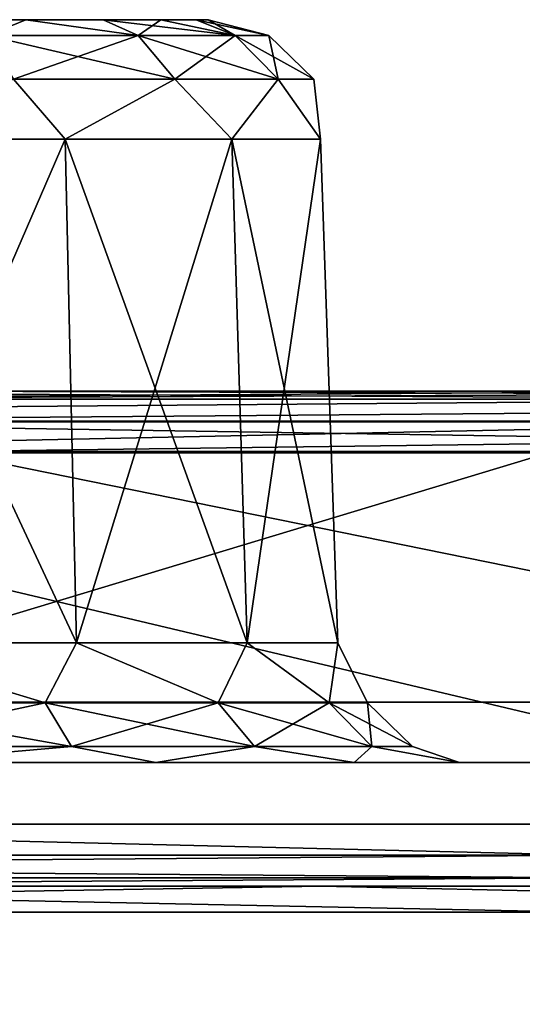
# Model space of a CAD drawing. Header units: millimetres. Extents: x -125 to 125, y -51 to 12.
# Tile 31 of 79: x -31.74 to -29.71, y 8.52 to 12.5. Entities that reach past the tile are written whole.
import ezdxf

# ---------------------------------------------------------------- set-up
doc = ezdxf.new("R2010")
doc.units = ezdxf.units.MM
doc.header["$LTSCALE"] = 65.185185
for name, color, linetype in [('1', 7, 'CONTINUOUS'), ('10', 7, 'CONTINUOUS'), ('117', 7, 'CONTINUOUS'), ('118', 7, 'CONTINUOUS'), ('2', 7, 'CONTINUOUS'), ('3', 7, 'CONTINUOUS'), ('31', 7, 'CONTINUOUS'), ('33', 7, 'CONTINUOUS'), ('34', 7, 'CONTINUOUS'), ('39', 7, 'CONTINUOUS'), ('4', 7, 'CONTINUOUS'), ('53', 7, 'CONTINUOUS'), ('79', 7, 'CONTINUOUS'), ('80', 7, 'CONTINUOUS'), ('83', 7, 'CONTINUOUS'), ('85', 7, 'CONTINUOUS'), ('92', 7, 'CONTINUOUS')]:
    doc.layers.add(name, color=color, linetype=linetype)

msp = doc.modelspace()

# ---------------------------------------------------------------- linework, layer by layer
at = {"layer": '1', "linetype": 'CONTINUOUS'}
for points in [[(-28.7816, 11, 114.0685), (-32.1296, 11, 113.1711), (-40.7663, 11, 117.7975), (-28.7816, 11, 114.0685)], [(-40.6533, 11, 117.8366), (-28.7816, 11, 114.0685), (-40.7663, 11, 117.7975), (-40.6533, 11, 117.8366)], [(-34.1391, 11, -120.146), (-40.7662, 11, -118.0621), (-28.7823, 11, -121.5406), (-34.1391, 11, -120.146)], [(-28.7823, 11, -121.5406), (-40.7662, 11, -118.0621), (-28.7816, 11, -114.0685), (-28.7823, 11, -121.5406)], [(-28.7816, 11, -114.0685), (-40.7662, 11, -118.0621), (-32.1297, 11, -113.1711), (-28.7816, 11, -114.0685)], [(-34.0698, 11, 119.9058), (-28.7816, 11, 114.0685), (-40.6533, 11, 117.8366), (-34.0698, 11, 119.9058)], [(-28.7817, 11, 121.2838), (-28.7816, 11, 114.0685), (-34.0698, 11, 119.9058), (-28.7817, 11, 121.2838)]]:
    msp.add_3dface(points, dxfattribs=at)
at = {"layer": '10', "linetype": 'CONTINUOUS'}
for points in [[(-31.7201, 12.5, 29.0757), (-32.1016, 12.5, 28.7627), (-31.7201, 12.5, 32.6356), (-31.7201, 12.5, 29.0757)], [(-31.7201, 12.5, 32.6356), (-32.1016, 12.5, 28.7627), (-32.1016, 12.5, 32.9486), (-31.7201, 12.5, 32.6356)], [(-31.4071, 12.5, 29.4571), (-31.7201, 12.5, 29.0757), (-31.4071, 12.5, 32.2541), (-31.4071, 12.5, 29.4571)], [(-31.4071, 12.5, 32.2541), (-31.7201, 12.5, 29.0757), (-31.7201, 12.5, 32.6356), (-31.4071, 12.5, 32.2541)], [(-31.1745, 12.5, 31.8189), (-31.4071, 12.5, 29.4571), (-31.4071, 12.5, 32.2541), (-31.1745, 12.5, 31.8189)], [(-31.1745, 12.5, 29.8923), (-31.4071, 12.5, 29.4571), (-31.1745, 12.5, 31.8189), (-31.1745, 12.5, 29.8923)], [(-31.0312, 12.5, 31.3467), (-31.1745, 12.5, 29.8923), (-31.1745, 12.5, 31.8189), (-31.0312, 12.5, 31.3467)], [(-31.0312, 12.5, 30.3646), (-31.1745, 12.5, 29.8923), (-31.0312, 12.5, 31.3467), (-31.0312, 12.5, 30.3646)], [(-30.9828, 12.5, 30.8556), (-31.0312, 12.5, 30.3646), (-31.0312, 12.5, 31.3467), (-30.9828, 12.5, 30.8556)]]:
    msp.add_3dface(points, dxfattribs=at)
at = {"layer": '117', "color": 1, "linetype": 'CONTINUOUS'}
for points in [[(-40.8832, 8.8946, 118.1242), (-29.4697, 8.8946, 121.4756), (-34.6044, 9, 120.1147), (-40.8832, 8.8946, 118.1242)], [(-34.6044, 9, 120.1147), (-29.4697, 8.8946, 121.4756), (-27.8151, 9, 121.866), (-34.6044, 9, 120.1147)], [(-29.4697, 8.8946, 121.4756), (-40.8832, 8.8946, 118.1242), (-29.445, -3.0907, 121.3739), (-29.4697, 8.8946, 121.4756)], [(-29.445, -3.0907, 121.3739), (-40.8832, 8.8946, 118.1242), (-40.849, -3.0907, 118.0254), (-29.445, -3.0907, 121.3739)]]:
    msp.add_3dface(points, dxfattribs=at)
at = {"layer": '118', "color": 1, "linetype": 'CONTINUOUS'}
for points in [[(-30.5242, 9, -121.2158), (-36.7713, 8.8946, -119.4682), (-37.162, 9, -119.3482), (-30.5242, 9, -121.2158)], [(-25.7782, 8.8946, -122.3121), (-36.7713, 8.8946, -119.4682), (-30.5242, 9, -121.2158), (-25.7782, 8.8946, -122.3121)], [(-23.7935, 9, -122.7146), (-25.7782, 8.8946, -122.3121), (-30.5242, 9, -121.2158), (-23.7935, 9, -122.7146)], [(-29.445, -3.0907, -121.3739), (-40.849, -3.0907, -118.0254), (-36.7713, 8.8946, -119.4682), (-29.445, -3.0907, -121.3739)], [(-25.7782, 8.8946, -122.3121), (-29.445, -3.0907, -121.3739), (-36.7713, 8.8946, -119.4682), (-25.7782, 8.8946, -122.3121)]]:
    msp.add_3dface(points, dxfattribs=at)
at = {"layer": '2', "linetype": 'CONTINUOUS'}
for points in [[(-21.2439, 9.5, 115.1743), (-21.2429, 9.5, 103.6109), (-33.229, 9.5, 112.3043), (-21.2439, 9.5, 115.1743)], [(-33.229, 9.5, 112.3043), (-21.2429, 9.5, 103.6109), (-33.2287, 9.5, 100.4633), (-33.229, 9.5, 112.3043)], [(-33.2287, 9.5, -100.4633), (-21.2429, 9.5, -103.6109), (-33.229, 9.5, -112.3043), (-33.2287, 9.5, -100.4633)], [(-21.2429, 9.5, -103.6109), (-21.2439, 9.5, -115.1743), (-33.229, 9.5, -112.3043), (-21.2429, 9.5, -103.6109)], [(-33.2287, 9.5, -5.9096), (-21.2429, 9.5, -11.5123), (-33.2287, 9.5, -17.7288), (-33.2287, 9.5, -5.9096)], [(-21.2429, 9.5, -11.5123), (-21.2429, 9.5, -23.0246), (-33.2287, 9.5, -17.7288), (-21.2429, 9.5, -11.5123)], [(-33.2287, 9.5, 5.9096), (-21.2429, 9.5, 0), (-33.2287, 9.5, -5.9096), (-33.2287, 9.5, 5.9096)], [(-21.2429, 9.5, 0), (-21.2429, 9.5, -11.5123), (-33.2287, 9.5, -5.9096), (-21.2429, 9.5, 0)], [(-33.2287, 9.5, 17.7288), (-21.2429, 9.5, 11.5123), (-33.2287, 9.5, 5.9096), (-33.2287, 9.5, 17.7288)], [(-21.2429, 9.5, 11.5123), (-21.2429, 9.5, 0), (-33.2287, 9.5, 5.9096), (-21.2429, 9.5, 11.5123)], [(-33.2287, 9.5, 29.548), (-21.2429, 9.5, 23.0246), (-33.2287, 9.5, 17.7288), (-33.2287, 9.5, 29.548)], [(-21.2429, 9.5, 23.0246), (-21.2429, 9.5, 11.5123), (-33.2287, 9.5, 17.7288), (-21.2429, 9.5, 23.0246)], [(-33.2287, 9.5, 41.3673), (-21.2429, 9.5, 34.537), (-33.2287, 9.5, 29.548), (-33.2287, 9.5, 41.3673)], [(-21.2429, 9.5, 34.537), (-21.2429, 9.5, 23.0246), (-33.2287, 9.5, 29.548), (-21.2429, 9.5, 34.537)], [(-33.2287, 9.5, 53.1865), (-21.2429, 9.5, 46.0493), (-33.2287, 9.5, 41.3673), (-33.2287, 9.5, 53.1865)], [(-33.2287, 9.5, -88.6441), (-21.2429, 9.5, -92.0986), (-33.2287, 9.5, -100.4633), (-33.2287, 9.5, -88.6441)], [(-21.2429, 9.5, -92.0986), (-21.2429, 9.5, -103.6109), (-33.2287, 9.5, -100.4633), (-21.2429, 9.5, -92.0986)], [(-33.2287, 9.5, -76.8249), (-21.2429, 9.5, -80.5863), (-33.2287, 9.5, -88.6441), (-33.2287, 9.5, -76.8249)], [(-21.2429, 9.5, -80.5863), (-21.2429, 9.5, -92.0986), (-33.2287, 9.5, -88.6441), (-21.2429, 9.5, -80.5863)], [(-33.2287, 9.5, -65.0057), (-21.2429, 9.5, -69.0739), (-33.2287, 9.5, -76.8249), (-33.2287, 9.5, -65.0057)], [(-21.2429, 9.5, -69.0739), (-21.2429, 9.5, -80.5863), (-33.2287, 9.5, -76.8249), (-21.2429, 9.5, -69.0739)], [(-33.2287, 9.5, -53.1865), (-21.2429, 9.5, -57.5616), (-33.2287, 9.5, -65.0057), (-33.2287, 9.5, -53.1865)], [(-21.2429, 9.5, -57.5616), (-21.2429, 9.5, -69.0739), (-33.2287, 9.5, -65.0057), (-21.2429, 9.5, -57.5616)], [(-33.2287, 9.5, -41.3673), (-21.2429, 9.5, -46.0493), (-33.2287, 9.5, -53.1865), (-33.2287, 9.5, -41.3673)], [(-21.2429, 9.5, -46.0493), (-21.2429, 9.5, -57.5616), (-33.2287, 9.5, -53.1865), (-21.2429, 9.5, -46.0493)], [(-33.2287, 9.5, -29.548), (-21.2429, 9.5, -34.537), (-33.2287, 9.5, -41.3673), (-33.2287, 9.5, -29.548)], [(-21.2429, 9.5, -34.537), (-21.2429, 9.5, -46.0493), (-33.2287, 9.5, -41.3673), (-21.2429, 9.5, -34.537)], [(-33.2287, 9.5, -17.7288), (-21.2429, 9.5, -23.0246), (-33.2287, 9.5, -29.548), (-33.2287, 9.5, -17.7288)], [(-21.2429, 9.5, -23.0246), (-21.2429, 9.5, -34.537), (-33.2287, 9.5, -29.548), (-21.2429, 9.5, -23.0246)], [(-21.2429, 9.5, 103.6109), (-21.2429, 9.5, 92.0986), (-33.2287, 9.5, 100.4633), (-21.2429, 9.5, 103.6109)], [(-21.2429, 9.5, 46.0493), (-21.2429, 9.5, 34.537), (-33.2287, 9.5, 41.3673), (-21.2429, 9.5, 46.0493)], [(-33.2287, 9.5, 65.0057), (-21.2429, 9.5, 57.5616), (-33.2287, 9.5, 53.1865), (-33.2287, 9.5, 65.0057)], [(-21.2429, 9.5, 57.5616), (-21.2429, 9.5, 46.0493), (-33.2287, 9.5, 53.1865), (-21.2429, 9.5, 57.5616)], [(-33.2287, 9.5, 76.8249), (-21.2429, 9.5, 69.0739), (-33.2287, 9.5, 65.0057), (-33.2287, 9.5, 76.8249)], [(-21.2429, 9.5, 69.0739), (-21.2429, 9.5, 57.5616), (-33.2287, 9.5, 65.0057), (-21.2429, 9.5, 69.0739)], [(-33.2287, 9.5, 88.6441), (-21.2429, 9.5, 80.5863), (-33.2287, 9.5, 76.8249), (-33.2287, 9.5, 88.6441)], [(-21.2429, 9.5, 80.5863), (-21.2429, 9.5, 69.0739), (-33.2287, 9.5, 76.8249), (-21.2429, 9.5, 80.5863)], [(-33.2287, 9.5, 100.4633), (-21.2429, 9.5, 92.0986), (-33.2287, 9.5, 88.6441), (-33.2287, 9.5, 100.4633)], [(-21.2429, 9.5, 92.0986), (-21.2429, 9.5, 80.5863), (-33.2287, 9.5, 88.6441), (-21.2429, 9.5, 92.0986)]]:
    msp.add_3dface(points, dxfattribs=at)
at = {"layer": '3', "linetype": 'CONTINUOUS'}
for points in [[(-34.1391, 11, -120.146), (-28.7823, 11, -121.5406), (-34.5773, 9.25, -120.0206), (-34.1391, 11, -120.146)], [(-34.5773, 9.25, -120.0206), (-28.7823, 11, -121.5406), (-27.7933, 9.25, -121.7706), (-34.5773, 9.25, -120.0206)]]:
    msp.add_3dface(points, dxfattribs=at)
at = {"layer": '31', "linetype": 'CONTINUOUS'}
for points in [[(-32.4682, 12.0174, 28.0207), (-31.5608, 12.0174, 28.5446), (-32.4439, 9.9826, 27.954), (-32.4682, 12.0174, 28.0207)], [(-31.5608, 12.0174, 33.1667), (-32.4682, 12.0174, 33.6906), (-31.5151, 9.9826, 33.2211), (-31.5608, 12.0174, 33.1667)], [(-31.5151, 9.9826, 33.2211), (-32.4682, 12.0174, 33.6906), (-32.4439, 9.9826, 33.7573), (-31.5151, 9.9826, 33.2211)], [(-32.4439, 9.9826, 27.954), (-31.5608, 12.0174, 28.5446), (-31.5151, 9.9826, 28.4902), (-32.4439, 9.9826, 27.954)], [(-31.5608, 12.0174, 28.5446), (-30.8873, 12.0174, 29.3472), (-31.5151, 9.9826, 28.4902), (-31.5608, 12.0174, 28.5446)], [(-30.8873, 12.0174, 32.3641), (-31.5608, 12.0174, 33.1667), (-30.8258, 9.9826, 32.3996), (-30.8873, 12.0174, 32.3641)], [(-30.8258, 9.9826, 32.3996), (-31.5608, 12.0174, 33.1667), (-31.5151, 9.9826, 33.2211), (-30.8258, 9.9826, 32.3996)], [(-31.5151, 9.9826, 28.4902), (-30.8873, 12.0174, 29.3472), (-30.8258, 9.9826, 29.3117), (-31.5151, 9.9826, 28.4902)], [(-30.8873, 12.0174, 29.3472), (-30.529, 12.0174, 30.3318), (-30.8258, 9.9826, 29.3117), (-30.8873, 12.0174, 29.3472)], [(-30.529, 12.0174, 31.3795), (-30.8873, 12.0174, 32.3641), (-30.459, 9.9826, 31.3919), (-30.529, 12.0174, 31.3795)], [(-30.459, 9.9826, 31.3919), (-30.8873, 12.0174, 32.3641), (-30.8258, 9.9826, 32.3996), (-30.459, 9.9826, 31.3919)], [(-30.8258, 9.9826, 29.3117), (-30.529, 12.0174, 30.3318), (-30.459, 9.9826, 30.3194), (-30.8258, 9.9826, 29.3117)], [(-30.459, 9.9826, 30.3194), (-30.529, 12.0174, 31.3795), (-30.459, 9.9826, 31.3919), (-30.459, 9.9826, 30.3194)], [(-30.529, 12.0174, 30.3318), (-30.529, 12.0174, 31.3795), (-30.459, 9.9826, 30.3194), (-30.529, 12.0174, 30.3318)]]:
    msp.add_3dface(points, dxfattribs=at)
at = {"layer": '33', "linetype": 'CONTINUOUS'}
for points in [[(-33.6613, 9.7435, -112.4364), (-27.0667, 9.7435, -114.2035), (-32.0537, 10.7565, -112.9328), (-33.6613, 9.7435, -112.4364)], [(-32.0537, 10.7565, -112.9328), (-27.0667, 9.7435, -114.2035), (-25.7614, 10.7565, -114.5322), (-32.0537, 10.7565, -112.9328)]]:
    msp.add_3dface(points, dxfattribs=at)
at = {"layer": '34', "linetype": 'CONTINUOUS'}
for points in [[(-33.6613, 9.7435, 112.4364), (-32.0537, 10.7565, 112.9328), (-27.0667, 9.7435, 114.2035), (-33.6613, 9.7435, 112.4364)], [(-32.0537, 10.7565, 112.9328), (-25.7614, 10.7565, 114.5322), (-27.0667, 9.7435, 114.2035), (-32.0537, 10.7565, 112.9328)]]:
    msp.add_3dface(points, dxfattribs=at)
at = {"layer": '39', "linetype": 'CONTINUOUS'}
for points in [[(-31.7201, 12.5, 32.6356), (-32.1016, 12.5, 32.9486), (-31.8766, 12.436, 33.0901), (-31.7201, 12.5, 32.6356)], [(-32.1016, 12.5, 28.7627), (-31.7201, 12.5, 29.0757), (-31.8766, 12.436, 28.6212), (-32.1016, 12.5, 28.7627)], [(-31.8766, 12.436, 28.6212), (-31.7201, 12.5, 29.0757), (-31.2656, 12.436, 29.2323), (-31.8766, 12.436, 28.6212)], [(-31.2656, 12.436, 32.479), (-31.7201, 12.5, 32.6356), (-31.8766, 12.436, 33.0901), (-31.2656, 12.436, 32.479)], [(-31.4071, 12.5, 32.2541), (-31.7201, 12.5, 32.6356), (-31.2656, 12.436, 32.479), (-31.4071, 12.5, 32.2541)], [(-31.7201, 12.5, 29.0757), (-31.4071, 12.5, 29.4571), (-31.2656, 12.436, 29.2323), (-31.7201, 12.5, 29.0757)], [(-30.8733, 12.436, 31.7091), (-31.4071, 12.5, 32.2541), (-31.2656, 12.436, 32.479), (-30.8733, 12.436, 31.7091)], [(-31.1745, 12.5, 31.8189), (-31.4071, 12.5, 32.2541), (-30.8733, 12.436, 31.7091), (-31.1745, 12.5, 31.8189)], [(-31.4071, 12.5, 29.4571), (-31.1745, 12.5, 29.8923), (-31.2656, 12.436, 29.2323), (-31.4071, 12.5, 29.4571)], [(-31.2656, 12.436, 29.2323), (-31.1745, 12.5, 29.8923), (-30.8733, 12.436, 30.0022), (-31.2656, 12.436, 29.2323)], [(-31.0312, 12.5, 31.3467), (-31.1745, 12.5, 31.8189), (-30.8733, 12.436, 31.7091), (-31.0312, 12.5, 31.3467)], [(-31.1745, 12.5, 29.8923), (-31.0312, 12.5, 30.3646), (-30.8733, 12.436, 30.0022), (-31.1745, 12.5, 29.8923)], [(-30.7381, 12.436, 30.8556), (-31.0312, 12.5, 31.3467), (-30.8733, 12.436, 31.7091), (-30.7381, 12.436, 30.8556)], [(-31.0312, 12.5, 30.3646), (-30.9828, 12.5, 30.8556), (-30.8733, 12.436, 30.0022), (-31.0312, 12.5, 30.3646)], [(-30.9828, 12.5, 30.8556), (-31.0312, 12.5, 31.3467), (-30.7381, 12.436, 30.8556), (-30.9828, 12.5, 30.8556)], [(-30.8733, 12.436, 30.0022), (-30.9828, 12.5, 30.8556), (-30.7381, 12.436, 30.8556), (-30.8733, 12.436, 30.0022)], [(-31.2656, 12.436, 32.479), (-31.8766, 12.436, 33.0901), (-31.1181, 12.26, 32.5862), (-31.2656, 12.436, 32.479)], [(-31.8766, 12.436, 28.6212), (-31.2656, 12.436, 29.2323), (-31.7694, 12.26, 28.4737), (-31.8766, 12.436, 28.6212)], [(-31.1181, 12.26, 32.5862), (-31.8766, 12.436, 33.0901), (-31.7694, 12.26, 33.2376), (-31.1181, 12.26, 32.5862)], [(-31.7694, 12.26, 28.4737), (-31.2656, 12.436, 29.2323), (-31.1181, 12.26, 29.1251), (-31.7694, 12.26, 28.4737)], [(-30.6999, 12.26, 31.7655), (-31.2656, 12.436, 32.479), (-31.1181, 12.26, 32.5862), (-30.6999, 12.26, 31.7655)], [(-31.2656, 12.436, 29.2323), (-30.8733, 12.436, 30.0022), (-31.1181, 12.26, 29.1251), (-31.2656, 12.436, 29.2323)], [(-30.8733, 12.436, 31.7091), (-31.2656, 12.436, 32.479), (-30.6999, 12.26, 31.7655), (-30.8733, 12.436, 31.7091)], [(-31.1181, 12.26, 29.1251), (-30.8733, 12.436, 30.0022), (-30.6999, 12.26, 29.9458), (-31.1181, 12.26, 29.1251)], [(-30.8733, 12.436, 30.0022), (-30.7381, 12.436, 30.8556), (-30.6999, 12.26, 29.9458), (-30.8733, 12.436, 30.0022)], [(-30.5558, 12.26, 30.8556), (-30.8733, 12.436, 31.7091), (-30.6999, 12.26, 31.7655), (-30.5558, 12.26, 30.8556)], [(-30.7381, 12.436, 30.8556), (-30.8733, 12.436, 31.7091), (-30.5558, 12.26, 30.8556), (-30.7381, 12.436, 30.8556)], [(-30.6999, 12.26, 29.9458), (-30.7381, 12.436, 30.8556), (-30.5558, 12.26, 30.8556), (-30.6999, 12.26, 29.9458)], [(-31.5608, 12.0174, 28.5446), (-32.4682, 12.0174, 28.0207), (-31.7694, 12.26, 28.4737), (-31.5608, 12.0174, 28.5446)], [(-32.4682, 12.0174, 33.6906), (-31.5608, 12.0174, 33.1667), (-31.7694, 12.26, 33.2376), (-32.4682, 12.0174, 33.6906)], [(-31.5608, 12.0174, 33.1667), (-31.1181, 12.26, 32.5862), (-31.7694, 12.26, 33.2376), (-31.5608, 12.0174, 33.1667)], [(-31.5608, 12.0174, 28.5446), (-31.7694, 12.26, 28.4737), (-31.1181, 12.26, 29.1251), (-31.5608, 12.0174, 28.5446)], [(-30.8873, 12.0174, 29.3472), (-31.5608, 12.0174, 28.5446), (-31.1181, 12.26, 29.1251), (-30.8873, 12.0174, 29.3472)], [(-31.5608, 12.0174, 33.1667), (-30.8873, 12.0174, 32.3641), (-31.1181, 12.26, 32.5862), (-31.5608, 12.0174, 33.1667)], [(-30.8873, 12.0174, 29.3472), (-31.1181, 12.26, 29.1251), (-30.6999, 12.26, 29.9458), (-30.8873, 12.0174, 29.3472)], [(-30.8873, 12.0174, 32.3641), (-30.6999, 12.26, 31.7655), (-31.1181, 12.26, 32.5862), (-30.8873, 12.0174, 32.3641)], [(-30.529, 12.0174, 30.3318), (-30.8873, 12.0174, 29.3472), (-30.6999, 12.26, 29.9458), (-30.529, 12.0174, 30.3318)], [(-30.8873, 12.0174, 32.3641), (-30.529, 12.0174, 31.3795), (-30.6999, 12.26, 31.7655), (-30.8873, 12.0174, 32.3641)], [(-30.529, 12.0174, 30.3318), (-30.6999, 12.26, 29.9458), (-30.5558, 12.26, 30.8556), (-30.529, 12.0174, 30.3318)], [(-30.529, 12.0174, 31.3795), (-30.5558, 12.26, 30.8556), (-30.6999, 12.26, 31.7655), (-30.529, 12.0174, 31.3795)], [(-30.529, 12.0174, 31.3795), (-30.529, 12.0174, 30.3318), (-30.5558, 12.26, 30.8556), (-30.529, 12.0174, 31.3795)]]:
    msp.add_3dface(points, dxfattribs=at)
at = {"layer": '4', "linetype": 'CONTINUOUS'}
for points in [[(-34.5773, 9.25, 120.0206), (-27.7933, 9.25, 121.7706), (-34.134, 10.75, 120.1475), (-34.5773, 9.25, 120.0206)], [(-34.134, 10.75, 120.1475), (-27.7933, 9.25, 121.7706), (-27.4335, 10.75, 121.8521), (-34.134, 10.75, 120.1475)]]:
    msp.add_3dface(points, dxfattribs=at)
at = {"layer": '53', "linetype": 'CONTINUOUS'}
for points in [[(-32.4439, 9.9826, 33.7573), (-32.5233, 9.74, 33.8615), (-31.6423, 9.74, 33.4126), (-32.4439, 9.9826, 33.7573)], [(-32.4439, 9.9826, 27.954), (-31.6423, 9.74, 28.2987), (-32.5233, 9.74, 27.8498), (-32.4439, 9.9826, 27.954)], [(-31.5151, 9.9826, 33.2211), (-32.4439, 9.9826, 33.7573), (-31.6423, 9.74, 33.4126), (-31.5151, 9.9826, 33.2211)], [(-32.4439, 9.9826, 27.954), (-31.5151, 9.9826, 28.4902), (-31.6423, 9.74, 28.2987), (-32.4439, 9.9826, 27.954)], [(-31.5151, 9.9826, 33.2211), (-31.6423, 9.74, 33.4126), (-30.9431, 9.74, 32.7134), (-31.5151, 9.9826, 33.2211)], [(-31.5151, 9.9826, 28.4902), (-30.9431, 9.74, 28.9979), (-31.6423, 9.74, 28.2987), (-31.5151, 9.9826, 28.4902)], [(-30.8258, 9.9826, 32.3996), (-31.5151, 9.9826, 33.2211), (-30.9431, 9.74, 32.7134), (-30.8258, 9.9826, 32.3996)], [(-31.5151, 9.9826, 28.4902), (-30.8258, 9.9826, 29.3117), (-30.9431, 9.74, 28.9979), (-31.5151, 9.9826, 28.4902)], [(-30.8258, 9.9826, 32.3996), (-30.9431, 9.74, 32.7134), (-30.4942, 9.74, 31.8323), (-30.8258, 9.9826, 32.3996)], [(-30.8258, 9.9826, 29.3117), (-30.4942, 9.74, 29.879), (-30.9431, 9.74, 28.9979), (-30.8258, 9.9826, 29.3117)], [(-30.459, 9.9826, 31.3919), (-30.8258, 9.9826, 32.3996), (-30.4942, 9.74, 31.8323), (-30.459, 9.9826, 31.3919)], [(-30.8258, 9.9826, 29.3117), (-30.459, 9.9826, 30.3194), (-30.4942, 9.74, 29.879), (-30.8258, 9.9826, 29.3117)], [(-30.459, 9.9826, 31.3919), (-30.4942, 9.74, 31.8323), (-30.3395, 9.74, 30.8556), (-30.459, 9.9826, 31.3919)], [(-30.459, 9.9826, 30.3194), (-30.3395, 9.74, 30.8556), (-30.4942, 9.74, 29.879), (-30.459, 9.9826, 30.3194)], [(-30.459, 9.9826, 30.3194), (-30.459, 9.9826, 31.3919), (-30.3395, 9.74, 30.8556), (-30.459, 9.9826, 30.3194)], [(-32.5233, 9.74, 33.8615), (-31.5351, 9.564, 33.5601), (-31.6423, 9.74, 33.4126), (-32.5233, 9.74, 33.8615)], [(-32.467, 9.564, 34.0349), (-31.5351, 9.564, 33.5601), (-32.5233, 9.74, 33.8615), (-32.467, 9.564, 34.0349)], [(-31.6423, 9.74, 28.2987), (-32.467, 9.564, 27.6764), (-32.5233, 9.74, 27.8498), (-31.6423, 9.74, 28.2987)], [(-31.5351, 9.564, 28.1512), (-32.467, 9.564, 27.6764), (-31.6423, 9.74, 28.2987), (-31.5351, 9.564, 28.1512)], [(-31.5351, 9.564, 33.5601), (-30.7955, 9.564, 32.8205), (-31.6423, 9.74, 33.4126), (-31.5351, 9.564, 33.5601)], [(-30.9431, 9.74, 28.9979), (-31.5351, 9.564, 28.1512), (-31.6423, 9.74, 28.2987), (-30.9431, 9.74, 28.9979)], [(-31.6423, 9.74, 33.4126), (-30.7955, 9.564, 32.8205), (-30.9431, 9.74, 32.7134), (-31.6423, 9.74, 33.4126)], [(-30.7955, 9.564, 28.8907), (-31.5351, 9.564, 28.1512), (-30.9431, 9.74, 28.9979), (-30.7955, 9.564, 28.8907)], [(-30.4942, 9.74, 29.879), (-30.7955, 9.564, 28.8907), (-30.9431, 9.74, 28.9979), (-30.4942, 9.74, 29.879)], [(-30.9431, 9.74, 32.7134), (-30.3207, 9.564, 31.8887), (-30.4942, 9.74, 31.8323), (-30.9431, 9.74, 32.7134)], [(-30.7955, 9.564, 32.8205), (-30.3207, 9.564, 31.8887), (-30.9431, 9.74, 32.7134), (-30.7955, 9.564, 32.8205)], [(-30.3207, 9.564, 29.8226), (-30.7955, 9.564, 28.8907), (-30.4942, 9.74, 29.879), (-30.3207, 9.564, 29.8226)], [(-30.3395, 9.74, 30.8556), (-30.3207, 9.564, 29.8226), (-30.4942, 9.74, 29.879), (-30.3395, 9.74, 30.8556)], [(-30.4942, 9.74, 31.8323), (-30.1571, 9.564, 30.8556), (-30.3395, 9.74, 30.8556), (-30.4942, 9.74, 31.8323)], [(-30.3207, 9.564, 31.8887), (-30.1571, 9.564, 30.8556), (-30.4942, 9.74, 31.8323), (-30.3207, 9.564, 31.8887)], [(-30.1571, 9.564, 30.8556), (-30.3207, 9.564, 29.8226), (-30.3395, 9.74, 30.8556), (-30.1571, 9.564, 30.8556)], [(-31.5351, 9.564, 33.5601), (-32.467, 9.564, 34.0349), (-32.2731, 9.5, 34.2269), (-31.5351, 9.564, 33.5601)], [(-32.467, 9.564, 27.6764), (-31.5351, 9.564, 28.1512), (-32.2731, 9.5, 27.4844), (-32.467, 9.564, 27.6764)], [(-31.194, 9.5, 33.604), (-31.5351, 9.564, 33.5601), (-32.2731, 9.5, 34.2269), (-31.194, 9.5, 33.604)], [(-32.2731, 9.5, 27.4844), (-31.5351, 9.564, 28.1512), (-31.194, 9.5, 28.1073), (-32.2731, 9.5, 27.4844)], [(-30.7955, 9.564, 32.8205), (-31.5351, 9.564, 33.5601), (-31.194, 9.5, 33.604), (-30.7955, 9.564, 32.8205)], [(-31.5351, 9.564, 28.1512), (-30.7955, 9.564, 28.8907), (-31.194, 9.5, 28.1073), (-31.5351, 9.564, 28.1512)], [(-31.194, 9.5, 28.1073), (-30.7955, 9.564, 28.8907), (-30.3931, 9.5, 29.0618), (-31.194, 9.5, 28.1073)], [(-30.3931, 9.5, 32.6495), (-30.7955, 9.564, 32.8205), (-31.194, 9.5, 33.604), (-30.3931, 9.5, 32.6495)], [(-30.7955, 9.564, 28.8907), (-30.3207, 9.564, 29.8226), (-30.3931, 9.5, 29.0618), (-30.7955, 9.564, 28.8907)], [(-30.3207, 9.564, 31.8887), (-30.7955, 9.564, 32.8205), (-30.3931, 9.5, 32.6495), (-30.3207, 9.564, 31.8887)], [(-30.3931, 9.5, 29.0618), (-30.3207, 9.564, 29.8226), (-29.9669, 9.5, 30.2326), (-30.3931, 9.5, 29.0618)], [(-29.9669, 9.5, 31.4786), (-30.3207, 9.564, 31.8887), (-30.3931, 9.5, 32.6495), (-29.9669, 9.5, 31.4786)], [(-30.1571, 9.564, 30.8556), (-30.3207, 9.564, 31.8887), (-29.9669, 9.5, 31.4786), (-30.1571, 9.564, 30.8556)], [(-30.3207, 9.564, 29.8226), (-30.1571, 9.564, 30.8556), (-29.9669, 9.5, 30.2326), (-30.3207, 9.564, 29.8226)], [(-29.9669, 9.5, 30.2326), (-30.1571, 9.564, 30.8556), (-29.9669, 9.5, 31.4786), (-29.9669, 9.5, 30.2326)]]:
    msp.add_3dface(points, dxfattribs=at)
at = {"layer": '79', "linetype": 'CONTINUOUS'}
for points in [[(-29.4389, 9.1251, 121.3488), (-34.5773, 9.25, 120.0206), (-40.8405, 9.1251, 118.001), (-29.4389, 9.1251, 121.3488)], [(-27.7933, 9.25, 121.7706), (-34.5773, 9.25, 120.0206), (-29.4389, 9.1251, 121.3488), (-27.7933, 9.25, 121.7706)], [(-29.4389, 9.1251, 121.3488), (-40.8405, 9.1251, 118.001), (-29.4173, 9.0335, 121.2599), (-29.4389, 9.1251, 121.3488)], [(-29.4173, 9.0335, 121.2599), (-40.8405, 9.1251, 118.001), (-40.8106, 9.0335, 117.9145), (-29.4173, 9.0335, 121.2599)], [(-29.4173, 9.0335, 121.2599), (-40.8106, 9.0335, 117.9145), (-34.5082, 9, 119.7804), (-29.4173, 9.0335, 121.2599)], [(-27.7377, 9, 121.5268), (-29.4173, 9.0335, 121.2599), (-34.5082, 9, 119.7804), (-27.7377, 9, 121.5268)]]:
    msp.add_3dface(points, dxfattribs=at)
at = {"layer": '80', "linetype": 'CONTINUOUS'}
for points in [[(-40.8405, 9.1251, -118.001), (-34.5773, 9.25, -120.0206), (-29.4389, 9.1251, -121.3488), (-40.8405, 9.1251, -118.001)], [(-34.5773, 9.25, -120.0206), (-27.7933, 9.25, -121.7706), (-29.4389, 9.1251, -121.3488), (-34.5773, 9.25, -120.0206)], [(-40.8405, 9.1251, -118.001), (-29.4389, 9.1251, -121.3488), (-40.8106, 9.0335, -117.9145), (-40.8405, 9.1251, -118.001)], [(-40.8106, 9.0335, -117.9145), (-29.4389, 9.1251, -121.3488), (-29.4173, 9.0335, -121.2599), (-40.8106, 9.0335, -117.9145)], [(-40.8106, 9.0335, -117.9145), (-29.4173, 9.0335, -121.2599), (-34.5082, 9, -119.7804), (-40.8106, 9.0335, -117.9145)], [(-34.5082, 9, -119.7804), (-29.4173, 9.0335, -121.2599), (-27.7377, 9, -121.5268), (-34.5082, 9, -119.7804)]]:
    msp.add_3dface(points, dxfattribs=at)
at = {"layer": '83', "linetype": 'CONTINUOUS'}
for points in [[(-32.1297, 11, -113.1711), (-33.6548, 10.9676, -112.5984), (-22.6132, 10.9676, -115.3243), (-32.1297, 11, -113.1711)], [(-28.7816, 11, -114.0685), (-32.1297, 11, -113.1711), (-22.6132, 10.9676, -115.3243), (-28.7816, 11, -114.0685)], [(-33.6548, 10.9676, -112.5984), (-33.6257, 10.8786, -112.5119), (-22.6132, 10.9676, -115.3243), (-33.6548, 10.9676, -112.5984)], [(-33.6257, 10.8786, -112.5119), (-22.5936, 10.8786, -115.2352), (-22.6132, 10.9676, -115.3243), (-33.6257, 10.8786, -112.5119)], [(-33.6257, 10.8786, -112.5119), (-25.7614, 10.7565, -114.5322), (-22.5936, 10.8786, -115.2352), (-33.6257, 10.8786, -112.5119)], [(-32.0537, 10.7565, -112.9328), (-25.7614, 10.7565, -114.5322), (-33.6257, 10.8786, -112.5119), (-32.0537, 10.7565, -112.9328)]]:
    msp.add_3dface(points, dxfattribs=at)
at = {"layer": '85', "linetype": 'CONTINUOUS'}
for points in [[(-25.8224, 11, 114.7746), (-22.6132, 10.9676, 115.3243), (-33.6548, 10.9676, 112.5984), (-25.8224, 11, 114.7746)], [(-32.1296, 11, 113.1711), (-28.7816, 11, 114.0685), (-33.6548, 10.9676, 112.5984), (-32.1296, 11, 113.1711)], [(-28.7816, 11, 114.0685), (-25.8224, 11, 114.7746), (-33.6548, 10.9676, 112.5984), (-28.7816, 11, 114.0685)], [(-22.6132, 10.9676, 115.3243), (-33.6257, 10.8786, 112.5119), (-33.6548, 10.9676, 112.5984), (-22.6132, 10.9676, 115.3243)], [(-22.5936, 10.8786, 115.2352), (-33.6257, 10.8786, 112.5119), (-22.6132, 10.9676, 115.3243), (-22.5936, 10.8786, 115.2352)], [(-22.5936, 10.8786, 115.2352), (-32.0537, 10.7565, 112.9328), (-33.6257, 10.8786, 112.5119), (-22.5936, 10.8786, 115.2352)], [(-25.7614, 10.7565, 114.5322), (-32.0537, 10.7565, 112.9328), (-22.5936, 10.8786, 115.2352), (-25.7614, 10.7565, 114.5322)]]:
    msp.add_3dface(points, dxfattribs=at)
at = {"layer": '92', "linetype": 'CONTINUOUS'}
for points in [[(-34.0698, 11, 119.9058), (-39.154, 10.9666, 118.4747), (-28.202, 10.9666, 121.5481), (-34.0698, 11, 119.9058)], [(-28.7817, 11, 121.2838), (-34.0698, 11, 119.9058), (-28.202, 10.9666, 121.5481), (-28.7817, 11, 121.2838)], [(-39.181, 10.875, 118.5623), (-28.2213, 10.875, 121.6377), (-28.202, 10.9666, 121.5481), (-39.181, 10.875, 118.5623)], [(-39.154, 10.9666, 118.4747), (-39.181, 10.875, 118.5623), (-28.202, 10.9666, 121.5481), (-39.154, 10.9666, 118.4747)], [(-39.181, 10.875, 118.5623), (-34.134, 10.75, 120.1475), (-28.2213, 10.875, 121.6377), (-39.181, 10.875, 118.5623)], [(-34.134, 10.75, 120.1475), (-27.4335, 10.75, 121.8521), (-28.2213, 10.875, 121.6377), (-34.134, 10.75, 120.1475)]]:
    msp.add_3dface(points, dxfattribs=at)

doc.saveas('drawing.dxf')
